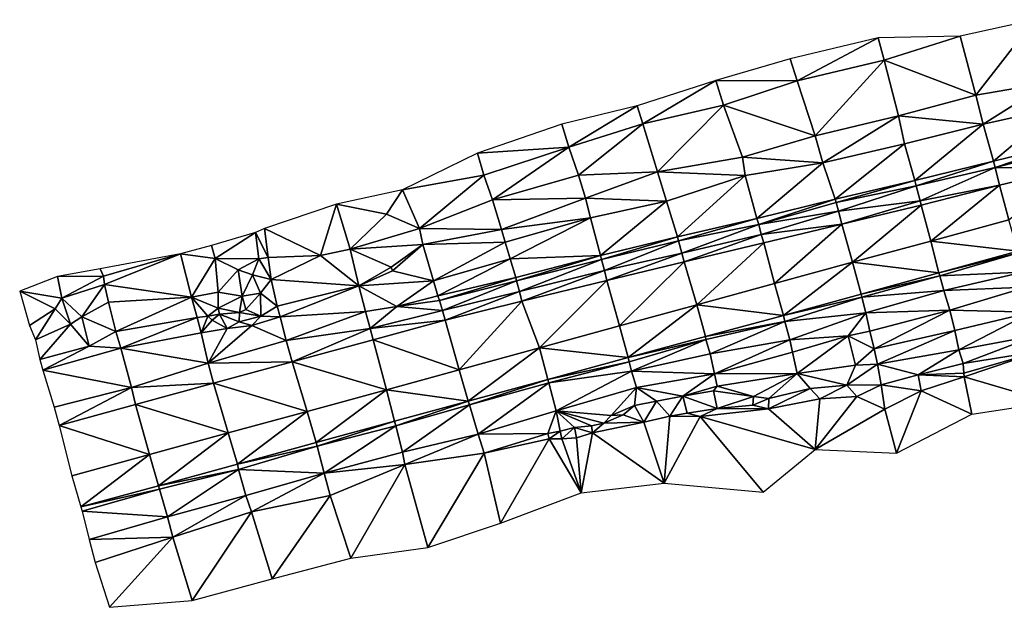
# Model space of a CAD drawing. Header units: feet. Extents: x 116535 to 120173, y 200032 to 203855.
# Tile 19 of 87: x 116535 to 117085, y 203387 to 203715. Entities that reach past the tile are written whole.
import ezdxf

# ---------------------------------------------------------------- set-up
doc = ezdxf.new("R2010")
doc.units = ezdxf.units.FT
doc.header["$MEASUREMENT"] = 0
doc.layers.add('V-TOPO-TINN-3DFC', color=3, linetype='Continuous')

msp = doc.modelspace()

# ---------------------------------------------------------------- linework, layer by layer
at = {"layer": 'V-TOPO-TINN-3DFC'}
for points in [[(117069.384, 203672.982, 593.909), (117102.226, 203715.181, 595.111), (117060.783, 203705.937, 594.187)], [(117069.384, 203672.982, 593.909), (117110.706, 203680.053, 594.413), (117102.226, 203715.181, 595.111)], [(116969.546, 203681.102, 593.104), (117014.848, 203705.052, 593.643), (116965.707, 203693.379, 593.251)], [(116969.546, 203681.102, 593.104), (117018.291, 203692.653, 593.965), (117014.848, 203705.052, 593.643)], [(117018.291, 203692.653, 593.965), (117060.783, 203705.937, 594.187), (117014.848, 203705.052, 593.643)], [(117018.291, 203692.653, 593.965), (117069.384, 203672.982, 593.909), (117060.783, 203705.937, 594.187)], [(116924.098, 203681.265, 592.351), (116969.546, 203681.102, 593.104), (116965.707, 203693.379, 593.251)], [(116979.534, 203650.304, 592.671), (117018.291, 203692.653, 593.965), (116969.546, 203681.102, 593.104)], [(116979.534, 203650.304, 592.671), (117026.158, 203661.497, 593.245), (117018.291, 203692.653, 593.965)], [(117026.158, 203661.497, 593.245), (117069.384, 203672.982, 593.909), (117018.291, 203692.653, 593.965)], [(116883.328, 203657.038, 591.323), (116924.098, 203681.265, 592.351), (116880.145, 203667.028, 591.419)], [(116883.328, 203657.038, 591.323), (116928.43, 203667.359, 592.275), (116924.098, 203681.265, 592.351)], [(116928.43, 203667.359, 592.275), (116969.546, 203681.102, 593.104), (116924.098, 203681.265, 592.351)], [(116928.43, 203667.359, 592.275), (116979.534, 203650.304, 592.671), (116969.546, 203681.102, 593.104)], [(117073.629, 203656.709, 593.336), (117110.706, 203680.053, 594.413), (117069.384, 203672.982, 593.909)], [(117073.629, 203656.709, 593.336), (117114.729, 203665.963, 594.318), (117110.706, 203680.053, 594.413)], [(117026.158, 203661.497, 593.245), (117073.629, 203656.709, 593.336), (117069.384, 203672.982, 593.909)], [(116841.895, 203643.89, 590.209), (116880.145, 203667.028, 591.419), (116837.997, 203656.861, 590.446)], [(116841.895, 203643.89, 590.209), (116883.328, 203657.038, 591.323), (116880.145, 203667.028, 591.419)], [(116891.468, 203630.075, 590.634), (116928.43, 203667.359, 592.275), (116883.328, 203657.038, 591.323)], [(116891.468, 203630.075, 590.634), (116938.917, 203638.298, 591.467), (116928.43, 203667.359, 592.275)], [(116928.43, 203667.359, 592.275), (116938.917, 203638.298, 591.467), (116979.534, 203650.304, 592.671)], [(117079.287, 203636.068, 583.452), (117114.729, 203665.963, 594.318), (117073.629, 203656.709, 593.336)], [(117079.287, 203636.068, 583.452), (117119.871, 203646.044, 584.348), (117114.729, 203665.963, 594.318)], [(116983.913, 203635.264, 591.652), (117026.158, 203661.497, 593.245), (116979.534, 203650.304, 592.671)], [(116983.913, 203635.264, 591.652), (117029.619, 203645.747, 593.319), (117026.158, 203661.497, 593.245)], [(117029.619, 203645.747, 593.319), (117073.629, 203656.709, 593.336), (117026.158, 203661.497, 593.245)], [(116790.746, 203640.599, 589.145), (116841.895, 203643.89, 590.209), (116837.997, 203656.861, 590.446)], [(116841.895, 203643.89, 590.209), (116847.256, 203628.207, 589.658), (116883.328, 203657.038, 591.323)], [(116847.256, 203628.207, 589.658), (116891.468, 203630.075, 590.634), (116883.328, 203657.038, 591.323)], [(117035.276, 203625.28, 582.733), (117073.629, 203656.709, 593.336), (117029.619, 203645.747, 593.319)], [(117035.276, 203625.28, 582.733), (117079.287, 203636.068, 583.452), (117073.629, 203656.709, 593.336)], [(116938.917, 203638.298, 591.467), (116983.913, 203635.264, 591.652), (116979.534, 203650.304, 592.671)], [(116794.27, 203628.205, 588.86), (116841.895, 203643.89, 590.209), (116790.746, 203640.599, 589.145)], [(116794.27, 203628.205, 588.86), (116799.117, 203614.477, 588.277), (116841.895, 203643.89, 590.209)], [(116841.895, 203643.89, 590.209), (116799.117, 203614.477, 588.277), (116847.256, 203628.207, 589.658)], [(116990.873, 203614.854, 581.404), (117029.619, 203645.747, 593.319), (116983.913, 203635.264, 591.652)], [(116990.873, 203614.854, 581.404), (117035.276, 203625.28, 582.733), (117029.619, 203645.747, 593.319)], [(117080.27, 203632.643, 583.259), (117119.871, 203646.044, 584.348), (117079.287, 203636.068, 583.452)], [(117080.27, 203632.643, 583.259), (117120.725, 203642.819, 584.285), (117119.871, 203646.044, 584.348)], [(116794.27, 203628.205, 588.86), (116790.746, 203640.599, 589.145), (116748.895, 203620.167, 587.81)], [(116891.468, 203630.075, 590.634), (116940.447, 203628.171, 591.095), (116938.917, 203638.298, 591.467)], [(116940.447, 203628.171, 591.095), (116983.913, 203635.264, 591.652), (116938.917, 203638.298, 591.467)], [(117080.27, 203632.643, 583.259), (117123.228471, 203632.342085, 586.975414), (117120.725, 203642.819, 584.285)], [(116947.039, 203604.045, 580.072), (116983.913, 203635.264, 591.652), (116940.447, 203628.171, 591.095)], [(116947.039, 203604.045, 580.072), (116990.873, 203614.854, 581.404), (116983.913, 203635.264, 591.652)], [(117036.095, 203622.29, 582.569), (117079.287, 203636.068, 583.452), (117035.276, 203625.28, 582.733)], [(117036.095, 203622.29, 582.569), (117080.27, 203632.643, 583.259), (117079.287, 203636.068, 583.452)], [(117038.265, 203613.92, 584.409), (117080.27, 203632.643, 583.259), (117036.095, 203622.29, 582.569)], [(117038.265, 203613.92, 584.409), (117082.795305, 203622.63016, 585.997087), (117080.27, 203632.643, 583.259)], [(117080.27, 203632.643, 583.259), (117082.795305, 203622.63016, 585.997087), (117123.228471, 203632.342085, 586.975414)], [(117082.795305, 203622.63016, 585.997087), (117088.002522, 203603.344072, 585.243414), (117123.228471, 203632.342085, 586.975414)], [(116794.27, 203628.205, 588.86), (116748.895, 203620.167, 587.81), (116758.42, 203598.511, 584.92)], [(116794.27, 203628.205, 588.86), (116758.42, 203598.511, 584.92), (116799.117, 203614.477, 588.277)], [(116847.256, 203628.207, 589.658), (116799.117, 203614.477, 588.277), (116851.261, 203615.422, 589.196)], [(116847.256, 203628.207, 589.658), (116851.261, 203615.422, 589.196), (116891.468, 203630.075, 590.634)], [(116851.261, 203615.422, 589.196), (116896.512, 203613.825, 589.457), (116891.468, 203630.075, 590.634)], [(116896.512, 203613.825, 589.457), (116940.447, 203628.171, 591.095), (116891.468, 203630.075, 590.634)], [(116902.552, 203593.888, 578.948), (116940.447, 203628.171, 591.095), (116896.512, 203613.825, 589.457)], [(116902.552, 203593.888, 578.948), (116947.039, 203604.045, 580.072), (116940.447, 203628.171, 591.095)], [(116991.365, 203613.052, 581.243), (117035.276, 203625.28, 582.733), (116990.873, 203614.854, 581.404)], [(116991.365, 203613.052, 581.243), (117036.095, 203622.29, 582.569), (117035.276, 203625.28, 582.733)], [(116991.365, 203613.052, 581.243), (116992.735, 203608.174, 582.43), (117036.095, 203622.29, 582.569)], [(117038.265, 203613.92, 584.409), (117036.095, 203622.29, 582.569), (116992.735, 203608.174, 582.43)], [(117038.265, 203613.92, 584.409), (117038.812141, 203611.552798, 584.749916), (117082.795305, 203622.63016, 585.997087)], [(117038.812141, 203611.552798, 584.749916), (117044.289967, 203591.474053, 584.273314), (117082.795305, 203622.63016, 585.997087)], [(117082.795305, 203622.63016, 585.997087), (117044.289967, 203591.474053, 584.273314), (117088.002522, 203603.344072, 585.243414)], [(116712.003, 203612.105, 585.441), (116739.803, 203606.456, 585.622), (116748.895, 203620.167, 587.81)], [(116748.895, 203620.167, 587.81), (116739.803, 203606.456, 585.622), (116758.42, 203598.511, 584.92)], [(116671.618, 203598.466, 580.115), (116702.9, 203583.384, 576.151), (116712.003, 203612.105, 585.441)], [(116719.538, 203586.981, 579.117), (116712.003, 203612.105, 585.441), (116702.9, 203583.384, 576.151)], [(116719.538, 203586.981, 579.117), (116739.803, 203606.456, 585.622), (116712.003, 203612.105, 585.441)], [(116758.42, 203598.511, 584.92), (116804.256, 203598.001, 587.423), (116799.117, 203614.477, 588.277)], [(116851.261, 203615.422, 589.196), (116799.117, 203614.477, 588.277), (116804.256, 203598.001, 587.423)], [(116853.875, 203604.478, 588.191), (116851.261, 203615.422, 589.196), (116804.256, 203598.001, 587.423)], [(116853.875, 203604.478, 588.191), (116896.512, 203613.825, 589.457), (116851.261, 203615.422, 589.196)], [(116859.565, 203583.493, 577.736), (116896.512, 203613.825, 589.457), (116853.875, 203604.478, 588.191)], [(116859.565, 203583.493, 577.736), (116902.552, 203593.888, 578.948), (116896.512, 203613.825, 589.457)], [(116948.148, 203600.682, 580.121), (116990.873, 203614.854, 581.404), (116947.039, 203604.045, 580.072)], [(116948.148, 203600.682, 580.121), (116991.365, 203613.052, 581.243), (116990.873, 203614.854, 581.404)], [(116948.148, 203600.682, 580.121), (116992.735, 203608.174, 582.43), (116991.365, 203613.052, 581.243)], [(117038.265, 203613.92, 584.409), (116992.735, 203608.174, 582.43), (116994.520961, 203600.997633, 583.504666)], [(117038.265, 203613.92, 584.409), (116994.520961, 203600.997633, 583.504666), (117038.812141, 203611.552798, 584.749916)], [(117038.812141, 203611.552798, 584.749916), (116994.520961, 203600.997633, 583.504666), (117000.408157, 203579.626369, 583.23411)], [(117038.812141, 203611.552798, 584.749916), (117000.408157, 203579.626369, 583.23411), (117044.289967, 203591.474053, 584.273314)], [(116719.538, 203586.981, 579.117), (116758.42, 203598.511, 584.92), (116739.803, 203606.456, 585.622)], [(116948.148, 203600.682, 580.121), (116949.492, 203595.22, 581.511), (116992.735, 203608.174, 582.43)], [(116949.492, 203595.22, 581.511), (116994.520961, 203600.997633, 583.504666), (116992.735, 203608.174, 582.43)], [(116853.875, 203604.478, 588.191), (116804.256, 203598.001, 587.423), (116806.16, 203590.826, 585.532)], [(116853.875, 203604.478, 588.191), (116806.16, 203590.826, 585.532), (116809.064, 203581.445, 581.15)], [(116859.565, 203583.493, 577.736), (116853.875, 203604.478, 588.191), (116809.064, 203581.445, 581.15)], [(116903.216, 203591.679, 579.014), (116947.039, 203604.045, 580.072), (116902.552, 203593.888, 578.948)], [(116903.216, 203591.679, 579.014), (116948.148, 203600.682, 580.121), (116947.039, 203604.045, 580.072)], [(116903.216, 203591.679, 579.014), (116905.083, 203584.683, 580.302), (116948.148, 203600.682, 580.121)], [(116905.083, 203584.683, 580.302), (116949.492, 203595.22, 581.511), (116948.148, 203600.682, 580.121)], [(116949.492, 203595.22, 581.511), (116950.820145, 203590.464184, 582.138728), (116994.520961, 203600.997633, 583.504666)], [(116956.949539, 203567.801845, 582.29977), (116994.520961, 203600.997633, 583.504666), (116950.820145, 203590.464184, 582.138728)], [(116956.949539, 203567.801845, 582.29977), (117000.408157, 203579.626369, 583.23411), (116994.520961, 203600.997633, 583.504666)], [(117093.030276, 203585.795022, 584.398182), (117088.002522, 203603.344072, 585.243414), (117044.289967, 203591.474053, 584.273314)], [(116666.599, 203596.282, 578.845), (116641.948, 203589.02, 575.828), (116644.142, 203581.694, 572.845)], [(116644.142, 203581.694, 572.845), (116668.384, 203581.611, 573.701), (116666.599, 203596.282, 578.845)], [(116673.677, 203582.373, 574.135), (116671.618, 203598.466, 580.115), (116666.599, 203596.282, 578.845)], [(116673.677, 203582.373, 574.135), (116666.599, 203596.282, 578.845), (116668.384, 203581.611, 573.701)], [(116673.677, 203582.373, 574.135), (116702.9, 203583.384, 576.151), (116671.618, 203598.466, 580.115)], [(116719.538, 203586.981, 579.117), (116760.151, 203589.57, 582.524), (116758.42, 203598.511, 584.92)], [(116760.151, 203589.57, 582.524), (116804.256, 203598.001, 587.423), (116758.42, 203598.511, 584.92)], [(116760.151, 203589.57, 582.524), (116806.16, 203590.826, 585.532), (116804.256, 203598.001, 587.423)], [(116860.189, 203581.246, 577.716), (116902.552, 203593.888, 578.948), (116859.565, 203583.493, 577.736)], [(116860.189, 203581.246, 577.716), (116903.216, 203591.679, 579.014), (116902.552, 203593.888, 578.948)], [(116905.083, 203584.683, 580.302), (116906.357103, 203579.819361, 580.916272), (116949.492, 203595.22, 581.511)], [(116949.492, 203595.22, 581.511), (116906.357103, 203579.819361, 580.916272), (116950.820145, 203590.464184, 582.138728)], [(116624.645, 203584.39, 574.712), (116644.142, 203581.694, 572.845), (116641.948, 203589.02, 575.828)], [(116760.151, 203589.57, 582.524), (116719.538, 203586.981, 579.117), (116742.44, 203576.943, 578.097)], [(116743.225, 203574.881, 577.877), (116760.151, 203589.57, 582.524), (116742.44, 203576.943, 578.097)], [(116743.225, 203574.881, 577.877), (116766.223, 203569.286, 578.128), (116760.151, 203589.57, 582.524)], [(116766.223, 203569.286, 578.128), (116806.16, 203590.826, 585.532), (116760.151, 203589.57, 582.524)], [(116766.223, 203569.286, 578.128), (116809.064, 203581.445, 581.15), (116806.16, 203590.826, 585.532)], [(116860.189, 203581.246, 577.716), (116861.747, 203574.952, 578.938), (116903.216, 203591.679, 579.014)], [(116861.747, 203574.952, 578.938), (116905.083, 203584.683, 580.302), (116903.216, 203591.679, 579.014)], [(116913.445981, 203555.871237, 581.328006), (116950.820145, 203590.464184, 582.138728), (116906.357103, 203579.819361, 580.916272)], [(116913.445981, 203555.871237, 581.328006), (116956.949539, 203567.801845, 582.29977), (116950.820145, 203590.464184, 582.138728)], [(117048.802337, 203573.761359, 583.741312), (117044.289967, 203591.474053, 584.273314), (117000.408157, 203579.626369, 583.23411)], [(117093.030276, 203585.795022, 584.398182), (117044.289967, 203591.474053, 584.273314), (117048.802337, 203573.761359, 583.741312)], [(116579.746, 203575.895, 570.716), (116581.55, 203571.9, 570.464), (116624.645, 203584.39, 574.712)], [(116582.187, 203567.201, 569.182), (116624.645, 203584.39, 574.712), (116581.55, 203571.9, 570.464)], [(116630.907, 203560.111, 567.004), (116624.645, 203584.39, 574.712), (116582.187, 203567.201, 569.182)], [(116630.907, 203560.111, 567.004), (116644.142, 203581.694, 572.845), (116624.645, 203584.39, 574.712)], [(116675.285, 203569.906, 571.966), (116702.9, 203583.384, 576.151), (116673.677, 203582.373, 574.135)], [(116724.326, 203566.48, 574.029), (116702.9, 203583.384, 576.151), (116675.285, 203569.906, 571.966)], [(116724.326, 203566.48, 574.029), (116719.538, 203586.981, 579.117), (116702.9, 203583.384, 576.151)], [(116724.326, 203566.48, 574.029), (116742.44, 203576.943, 578.097), (116719.538, 203586.981, 579.117)], [(116859.565, 203583.493, 577.736), (116809.064, 203581.445, 581.15), (116812.13, 203571.025, 576.441)], [(116859.565, 203583.493, 577.736), (116812.13, 203571.025, 576.441), (116812.617, 203569.163, 576.44)], [(116860.189, 203581.246, 577.716), (116859.565, 203583.493, 577.736), (116812.617, 203569.163, 576.44)], [(116861.747, 203574.952, 578.938), (116863.132881, 203569.423944, 579.854074), (116905.083, 203584.683, 580.302)], [(116905.083, 203584.683, 580.302), (116863.132881, 203569.423944, 579.854074), (116906.357103, 203579.819361, 580.916272)], [(117093.030276, 203585.795022, 584.398182), (117048.802337, 203573.761359, 583.741312), (117093.246, 203584.834, 584.202)], [(117048.802337, 203573.761359, 583.741312), (117049.29, 203572.096, 583.406), (117093.246, 203584.834, 584.202)], [(117049.29, 203572.096, 583.406), (117095.704, 203574.165, 581.58), (117093.246, 203584.834, 584.202)], [(116630.907, 203560.111, 567.004), (116645.733, 203562.927, 567.987), (116644.142, 203581.694, 572.845)], [(116644.142, 203581.694, 572.845), (116656.994, 203575.36, 572.131), (116668.384, 203581.611, 573.701)], [(116656.994, 203575.36, 572.131), (116644.142, 203581.694, 572.845), (116645.733, 203562.927, 567.987)], [(116664.939, 203572.596, 571.682), (116668.384, 203581.611, 573.701), (116656.994, 203575.36, 572.131)], [(116675.285, 203569.906, 571.966), (116668.384, 203581.611, 573.701), (116664.939, 203572.596, 571.682)], [(116675.285, 203569.906, 571.966), (116673.677, 203582.373, 574.135), (116668.384, 203581.611, 573.701)], [(116768.67, 203560.881, 575.314), (116809.064, 203581.445, 581.15), (116766.223, 203569.286, 578.128)], [(116768.67, 203560.881, 575.314), (116812.13, 203571.025, 576.441), (116809.064, 203581.445, 581.15)], [(116860.189, 203581.246, 577.716), (116812.617, 203569.163, 576.44), (116814.178, 203563.361, 577.743)], [(116860.189, 203581.246, 577.716), (116814.178, 203563.361, 577.743), (116861.747, 203574.952, 578.938)], [(116863.132881, 203569.423944, 579.854074), (116870.174739, 203544.180064, 580.323561), (116906.357103, 203579.819361, 580.916272)], [(116906.357103, 203579.819361, 580.916272), (116870.174739, 203544.180064, 580.323561), (116913.445981, 203555.871237, 581.328006)], [(116956.949539, 203567.801845, 582.29977), (116961.850462, 203549.944508, 582.020315), (117000.408157, 203579.626369, 583.23411)], [(117005.33599, 203561.861928, 582.91516), (117000.408157, 203579.626369, 583.23411), (116961.850462, 203549.944508, 582.020315)], [(117048.802337, 203573.761359, 583.741312), (117000.408157, 203579.626369, 583.23411), (117005.33599, 203561.861928, 582.91516)], [(116555.892, 203571.653, 568.945), (116581.55, 203571.9, 570.464), (116579.746, 203575.895, 570.716)], [(116558.29, 203559.573, 568.68), (116581.55, 203571.9, 570.464), (116555.892, 203571.653, 568.945)], [(116558.29, 203559.573, 568.68), (116582.187, 203567.201, 569.182), (116581.55, 203571.9, 570.464)], [(116656.994, 203575.36, 572.131), (116645.733, 203562.927, 567.987), (116659.161, 203560.684, 567.334)], [(116664.939, 203572.596, 571.682), (116656.994, 203575.36, 572.131), (116659.161, 203560.684, 567.334)], [(116669.385, 203562.273, 570.504), (116664.939, 203572.596, 571.682), (116659.161, 203560.684, 567.334)], [(116675.285, 203569.906, 571.966), (116664.939, 203572.596, 571.682), (116669.385, 203562.273, 570.504)], [(116724.326, 203566.48, 574.029), (116743.225, 203574.881, 577.877), (116742.44, 203576.943, 578.097)], [(116724.326, 203566.48, 574.029), (116766.223, 203569.286, 578.128), (116743.225, 203574.881, 577.877)], [(116861.747, 203574.952, 578.938), (116814.178, 203563.361, 577.743), (116815.620211, 203557.839825, 578.656638)], [(116861.747, 203574.952, 578.938), (116815.620211, 203557.839825, 578.656638), (116863.132881, 203569.423944, 579.854074)], [(117048.802337, 203573.761359, 583.741312), (117005.33599, 203561.861928, 582.91516), (117049.29, 203572.096, 583.406)], [(117005.33599, 203561.861928, 582.91516), (117005.77, 203560.125, 582.559), (117049.29, 203572.096, 583.406)], [(117005.77, 203560.125, 582.559), (117051.578, 203563.902, 581.322), (117049.29, 203572.096, 583.406)], [(117049.29, 203572.096, 583.406), (117051.578, 203563.902, 581.322), (117095.704, 203574.165, 581.58)], [(117051.578, 203563.902, 581.322), (117097.571, 203565.732, 581.225), (117095.704, 203574.165, 581.58)], [(116534.729, 203563.475, 567.226), (116558.29, 203559.573, 568.68), (116555.892, 203571.653, 568.945)], [(116558.29, 203559.573, 568.68), (116569.568, 203549.098, 564.6), (116582.187, 203567.201, 569.182)], [(116569.568, 203549.098, 564.6), (116584.447, 203557.305, 565.873), (116582.187, 203567.201, 569.182)], [(116630.907, 203560.111, 567.004), (116582.187, 203567.201, 569.182), (116584.447, 203557.305, 565.873)], [(116678.665, 203555.047, 571.169), (116675.285, 203569.906, 571.966), (116669.385, 203562.273, 570.504)], [(116724.326, 203566.48, 574.029), (116675.285, 203569.906, 571.966), (116678.665, 203555.047, 571.169)], [(116678.665, 203555.047, 571.169), (116680.432, 203549.207, 571.269), (116724.326, 203566.48, 574.029)], [(116728.213, 203552.166, 573.733), (116724.326, 203566.48, 574.029), (116680.432, 203549.207, 571.269)], [(116724.326, 203566.48, 574.029), (116745.687, 203554.907, 574.774), (116766.223, 203569.286, 578.128)], [(116728.213, 203552.166, 573.733), (116745.687, 203554.907, 574.774), (116724.326, 203566.48, 574.029)], [(116768.67, 203560.881, 575.314), (116766.223, 203569.286, 578.128), (116745.687, 203554.907, 574.774)], [(116769.524, 203558.235, 575.304), (116812.13, 203571.025, 576.441), (116768.67, 203560.881, 575.314)], [(116769.524, 203558.235, 575.304), (116812.617, 203569.163, 576.44), (116812.13, 203571.025, 576.441)], [(116771.179, 203552.688, 576.734), (116812.617, 203569.163, 576.44), (116769.524, 203558.235, 575.304)], [(116771.179, 203552.688, 576.734), (116814.178, 203563.361, 577.743), (116812.617, 203569.163, 576.44)], [(116815.620211, 203557.839825, 578.656638), (116825.525785, 203531.861172, 579.246463), (116863.132881, 203569.423944, 579.854074)], [(116863.132881, 203569.423944, 579.854074), (116825.525785, 203531.861172, 579.246463), (116870.174739, 203544.180064, 580.323561)], [(116913.445981, 203555.871237, 581.328006), (116961.850462, 203549.944508, 582.020315), (116956.949539, 203567.801845, 582.29977)], [(116540.22, 203544.289, 568.922), (116554.589, 203553.544, 568.872), (116534.729, 203563.475, 567.226)], [(116534.729, 203563.475, 567.226), (116554.589, 203553.544, 568.872), (116558.29, 203559.573, 568.68)], [(116630.907, 203560.111, 567.004), (116645.696, 203554.032, 566.576), (116645.733, 203562.927, 567.987)], [(116645.696, 203554.032, 566.576), (116659.161, 203560.684, 567.334), (116645.733, 203562.927, 567.987)], [(116645.696, 203554.032, 566.576), (116657.721, 203551.493, 566.419), (116659.161, 203560.684, 567.334)], [(116657.721, 203551.493, 566.419), (116661.295, 203553.178, 566.793), (116659.161, 203560.684, 567.334)], [(116669.385, 203562.273, 570.504), (116659.161, 203560.684, 567.334), (116661.295, 203553.178, 566.793)], [(116669.533, 203549.464, 570.343), (116669.385, 203562.273, 570.504), (116661.295, 203553.178, 566.793)], [(116678.665, 203555.047, 571.169), (116669.385, 203562.273, 570.504), (116669.533, 203549.464, 570.343)], [(116769.524, 203558.235, 575.304), (116768.67, 203560.881, 575.314), (116745.687, 203554.907, 574.774)], [(116771.179, 203552.688, 576.734), (116772.657401, 203547.215396, 577.639926), (116814.178, 203563.361, 577.743)], [(116814.178, 203563.361, 577.743), (116772.657401, 203547.215396, 577.639926), (116815.620211, 203557.839825, 578.656638)], [(116961.850462, 203549.944508, 582.020315), (117005.77, 203560.125, 582.559), (117005.33599, 203561.861928, 582.91516)], [(117005.77, 203560.125, 582.559), (117008.006, 203551.431, 580.528), (117051.578, 203563.902, 581.322)], [(117008.006, 203551.431, 580.528), (117055.015, 203552.781, 580.78), (117051.578, 203563.902, 581.322)], [(117051.578, 203563.902, 581.322), (117055.015, 203552.781, 580.78), (117097.571, 203565.732, 581.225)], [(117055.015, 203552.781, 580.78), (117100.789, 203551.648, 584.852), (117097.571, 203565.732, 581.225)], [(116554.589, 203553.544, 568.872), (116563.099, 203545.056, 564.621), (116558.29, 203559.573, 568.68)], [(116558.29, 203559.573, 568.68), (116563.099, 203545.056, 564.621), (116569.568, 203549.098, 564.6)], [(116569.568, 203549.098, 564.6), (116588.56, 203540.94, 564.05), (116584.447, 203557.305, 565.873)], [(116588.56, 203540.94, 564.05), (116630.907, 203560.111, 567.004), (116584.447, 203557.305, 565.873)], [(116588.56, 203540.94, 564.05), (116633.908, 203548.668, 566.411), (116630.907, 203560.111, 567.004)], [(116633.908, 203548.668, 566.411), (116640.008, 203549.548, 566.12), (116630.907, 203560.111, 567.004)], [(116630.907, 203560.111, 567.004), (116640.008, 203549.548, 566.12), (116645.696, 203554.032, 566.576)], [(116771.179, 203552.688, 576.734), (116769.524, 203558.235, 575.304), (116745.687, 203554.907, 574.774)], [(116772.657401, 203547.215396, 577.639926), (116780.449515, 203519.570398, 578.203392), (116815.620211, 203557.839825, 578.656638)], [(116815.620211, 203557.839825, 578.656638), (116780.449515, 203519.570398, 578.203392), (116825.525785, 203531.861172, 579.246463)], [(116875.077144, 203526.361322, 579.923481), (116913.445981, 203555.871237, 581.328006), (116870.174739, 203544.180064, 580.323561)], [(116918.253689, 203538.171537, 580.960909), (116913.445981, 203555.871237, 581.328006), (116875.077144, 203526.361322, 579.923481)], [(116913.445981, 203555.871237, 581.328006), (116918.253689, 203538.171537, 580.960909), (116961.850462, 203549.944508, 582.020315)], [(116961.850462, 203549.944508, 582.020315), (116962.673, 203546.515, 581.533), (117005.77, 203560.125, 582.559)], [(116962.673, 203546.515, 581.533), (117008.006, 203551.431, 580.528), (117005.77, 203560.125, 582.559)], [(116543.662, 203536.229, 565.759), (116554.589, 203553.544, 568.872), (116540.22, 203544.289, 568.922)], [(116543.662, 203536.229, 565.759), (116563.099, 203545.056, 564.621), (116554.589, 203553.544, 568.872)], [(116646.427, 203550.68, 568.095), (116645.696, 203554.032, 566.576), (116640.008, 203549.548, 566.12)], [(116646.427, 203550.68, 568.095), (116640.008, 203549.548, 566.12), (116642.441, 203547.194, 567.48)], [(116650.725, 203542.517, 568.821), (116646.427, 203550.68, 568.095), (116642.441, 203547.194, 567.48)], [(116646.427, 203550.68, 568.095), (116657.721, 203551.493, 566.419), (116645.696, 203554.032, 566.576)], [(116646.427, 203550.68, 568.095), (116657.46, 203546.413, 569.097), (116657.721, 203551.493, 566.419)], [(116646.427, 203550.68, 568.095), (116650.725, 203542.517, 568.821), (116657.46, 203546.413, 569.097)], [(116657.721, 203551.493, 566.419), (116657.46, 203546.413, 569.097), (116669.533, 203549.464, 570.343)], [(116657.721, 203551.493, 566.419), (116669.533, 203549.464, 570.343), (116661.295, 203553.178, 566.793)], [(116678.665, 203555.047, 571.169), (116669.533, 203549.464, 570.343), (116680.432, 203549.207, 571.269)], [(116728.213, 203552.166, 573.733), (116680.432, 203549.207, 571.269), (116683.762, 203535.968, 573.821)], [(116730.668, 203542.575, 575.711), (116728.213, 203552.166, 573.733), (116683.762, 203535.968, 573.821)], [(116730.668, 203542.575, 575.711), (116745.687, 203554.907, 574.774), (116728.213, 203552.166, 573.733)], [(116730.668, 203542.575, 575.711), (116771.179, 203552.688, 576.734), (116745.687, 203554.907, 574.774)], [(116730.668, 203542.575, 575.711), (116772.657401, 203547.215396, 577.639926), (116771.179, 203552.688, 576.734)], [(116918.253689, 203538.171537, 580.960909), (116962.673, 203546.515, 581.533), (116961.850462, 203549.944508, 582.020315)], [(117008.006, 203551.431, 580.528), (116962.673, 203546.515, 581.533), (116965.373, 203536.247, 579.462)], [(117008.006, 203551.431, 580.528), (116965.373, 203536.247, 579.462), (116998.096, 203538.441, 579.847)], [(116998.096, 203538.441, 579.847), (117010.161, 203541.133, 580.037), (117008.006, 203551.431, 580.528)], [(117008.006, 203551.431, 580.528), (117010.161, 203541.133, 580.037), (117055.015, 203552.781, 580.78)], [(117010.161, 203541.133, 580.037), (117012.703, 203531.298, 582.663), (117055.015, 203552.781, 580.78)], [(117055.015, 203552.781, 580.78), (117012.703, 203531.298, 582.663), (117057.808, 203541.444, 584.086)], [(117055.015, 203552.781, 580.78), (117057.808, 203541.444, 584.086), (117100.789, 203551.648, 584.852)], [(117060.034, 203530.704, 587.591), (117100.789, 203551.648, 584.852), (117057.808, 203541.444, 584.086)], [(117060.034, 203530.704, 587.591), (117103.9, 203538.96, 589.273), (117100.789, 203551.648, 584.852)], [(116546.003, 203525.335, 563.669), (116563.099, 203545.056, 564.621), (116543.662, 203536.229, 565.759)], [(116546.003, 203525.335, 563.669), (116573.516, 203532.786, 563.987), (116563.099, 203545.056, 564.621)], [(116563.099, 203545.056, 564.621), (116573.516, 203532.786, 563.987), (116569.568, 203549.098, 564.6)], [(116569.568, 203549.098, 564.6), (116573.516, 203532.786, 563.987), (116588.56, 203540.94, 564.05)], [(116591.214, 203531.641, 564.565), (116633.908, 203548.668, 566.411), (116588.56, 203540.94, 564.05)], [(116591.214, 203531.641, 564.565), (116636.264, 203540.186, 567.705), (116633.908, 203548.668, 566.411)], [(116636.264, 203540.186, 567.705), (116640.008, 203549.548, 566.12), (116633.908, 203548.668, 566.411)], [(116636.264, 203540.186, 567.705), (116642.441, 203547.194, 567.48), (116640.008, 203549.548, 566.12)], [(116636.264, 203540.186, 567.705), (116650.725, 203542.517, 568.821), (116642.441, 203547.194, 567.48)], [(116640.188, 203523.227, 572.523), (116683.762, 203535.968, 573.821), (116664.621, 203544.198, 570.24)], [(116640.188, 203523.227, 572.523), (116664.621, 203544.198, 570.24), (116650.725, 203542.517, 568.821)], [(116657.46, 203546.413, 569.097), (116650.725, 203542.517, 568.821), (116664.621, 203544.198, 570.24)], [(116669.533, 203549.464, 570.343), (116657.46, 203546.413, 569.097), (116664.621, 203544.198, 570.24)], [(116680.432, 203549.207, 571.269), (116669.533, 203549.464, 570.343), (116664.621, 203544.198, 570.24)], [(116680.432, 203549.207, 571.269), (116664.621, 203544.198, 570.24), (116683.762, 203535.968, 573.821)], [(116772.657401, 203547.215396, 577.639926), (116730.668, 203542.575, 575.711), (116732.346195, 203536.274397, 576.838878)], [(116780.449515, 203519.570398, 578.203392), (116772.657401, 203547.215396, 577.639926), (116732.346195, 203536.274397, 576.838878)], [(116875.077144, 203526.361322, 579.923481), (116870.174739, 203544.180064, 580.323561), (116825.525785, 203531.861172, 579.246463)], [(116918.253689, 203538.171537, 580.960909), (116918.526, 203536.403, 580.698), (116962.673, 203546.515, 581.533)], [(116920.96, 203528.502, 578.903), (116962.673, 203546.515, 581.533), (116918.526, 203536.403, 580.698)], [(116920.96, 203528.502, 578.903), (116965.373, 203536.247, 579.462), (116962.673, 203546.515, 581.533)], [(116573.516, 203532.786, 563.987), (116591.214, 203531.641, 564.565), (116588.56, 203540.94, 564.05)], [(116591.214, 203531.641, 564.565), (116640.188, 203523.227, 572.523), (116636.264, 203540.186, 567.705)], [(116640.188, 203523.227, 572.523), (116650.725, 203542.517, 568.821), (116636.264, 203540.186, 567.705)], [(116730.668, 203542.575, 575.711), (116683.762, 203535.968, 573.821), (116687.178222, 203523.918323, 575.881518)], [(116730.668, 203542.575, 575.711), (116687.178222, 203523.918323, 575.881518), (116732.346195, 203536.274397, 576.838878)], [(116998.096, 203538.441, 579.847), (117012.703, 203531.298, 582.663), (117010.161, 203541.133, 580.037)], [(117057.808, 203541.444, 584.086), (117012.703, 203531.298, 582.663), (117014.481, 203522.711, 584.517)], [(117060.034, 203530.704, 587.591), (117057.808, 203541.444, 584.086), (117014.481, 203522.711, 584.517)], [(117060.034, 203530.704, 587.591), (117062.329, 203522.979, 587.017), (117103.9, 203538.96, 589.273)], [(117062.329, 203522.979, 587.017), (117105.398, 203529.964, 588.768), (117103.9, 203538.96, 589.273)], [(116640.188, 203523.227, 572.523), (116687.178222, 203523.918323, 575.881518), (116683.762, 203535.968, 573.821)], [(116687.178222, 203523.918323, 575.881518), (116739.90929, 203508.417353, 577.335299), (116732.346195, 203536.274397, 576.838878)], [(116780.449515, 203519.570398, 578.203392), (116732.346195, 203536.274397, 576.838878), (116739.90929, 203508.417353, 577.335299)], [(116918.253689, 203538.171537, 580.960909), (116875.077144, 203526.361322, 579.923481), (116918.526, 203536.403, 580.698)], [(116875.077144, 203526.361322, 579.923481), (116875.579, 203523.981, 579.59), (116918.526, 203536.403, 580.698)], [(116875.579, 203523.981, 579.59), (116876.969, 203518.807, 578.392), (116918.526, 203536.403, 580.698)], [(116876.969, 203518.807, 578.392), (116920.96, 203528.502, 578.903), (116918.526, 203536.403, 580.698)], [(116965.373, 203536.247, 579.462), (116920.96, 203528.502, 578.903), (116923.33, 203517.318, 578.031)], [(116965.373, 203536.247, 579.462), (116923.33, 203517.318, 578.031), (116966.857, 203529.362, 579.419)], [(116965.373, 203536.247, 579.462), (116966.857, 203529.362, 579.419), (116998.096, 203538.441, 579.847)], [(116966.857, 203529.362, 579.419), (116969.573, 203517.402, 581.946), (116998.096, 203538.441, 579.847)], [(116969.573, 203517.402, 581.946), (117002.194, 203522.156, 583.976), (116998.096, 203538.441, 579.847)], [(117002.194, 203522.156, 583.976), (117012.703, 203531.298, 582.663), (116998.096, 203538.441, 579.847)], [(116547.729, 203519.326, 563.984), (116573.516, 203532.786, 563.987), (116546.003, 203525.335, 563.669)], [(116547.729, 203519.326, 563.984), (116591.214, 203531.641, 564.565), (116573.516, 203532.786, 563.987)], [(116547.729, 203519.326, 563.984), (116597.18, 203509.576, 572.485), (116591.214, 203531.641, 564.565)], [(116597.18, 203509.576, 572.485), (116640.188, 203523.227, 572.523), (116591.214, 203531.641, 564.565)], [(116785.61496, 203501.970019, 577.837737), (116825.525785, 203531.861172, 579.246463), (116780.449515, 203519.570398, 578.203392)], [(116830.077578, 203514.181062, 578.904333), (116825.525785, 203531.861172, 579.246463), (116785.61496, 203501.970019, 577.837737)], [(116875.077144, 203526.361322, 579.923481), (116825.525785, 203531.861172, 579.246463), (116830.077578, 203514.181062, 578.904333)], [(116876.969, 203518.807, 578.392), (116923.33, 203517.318, 578.031), (116920.96, 203528.502, 578.903)], [(116969.573, 203517.402, 581.946), (116966.857, 203529.362, 579.419), (116923.33, 203517.318, 578.031)], [(117002.194, 203522.156, 583.976), (117014.481, 203522.711, 584.517), (117012.703, 203531.298, 582.663)], [(117060.034, 203530.704, 587.591), (117014.481, 203522.711, 584.517), (117037.241, 203516.702, 585.458)], [(117037.241, 203516.702, 585.458), (117062.329, 203522.979, 587.017), (117060.034, 203530.704, 587.591)], [(117062.8, 203517.725, 586.028), (117105.398, 203529.964, 588.768), (117062.329, 203522.979, 587.017)], [(117062.8, 203517.725, 586.028), (117062.868, 203515.568, 585.277), (117105.398, 203529.964, 588.768)], [(117062.868, 203515.568, 585.277), (117111.166, 203501.449, 586.111), (117105.398, 203529.964, 588.768)], [(116643.178757, 203512.028276, 574.918952), (116640.188, 203523.227, 572.523), (116597.18, 203509.576, 572.485)], [(116640.188, 203523.227, 572.523), (116643.178757, 203512.028276, 574.918952), (116687.178222, 203523.918323, 575.881518)], [(116643.178757, 203512.028276, 574.918952), (116695.537504, 203496.197426, 576.407987), (116687.178222, 203523.918323, 575.881518)], [(116687.178222, 203523.918323, 575.881518), (116695.537504, 203496.197426, 576.407987), (116739.90929, 203508.417353, 577.335299)], [(116875.077144, 203526.361322, 579.923481), (116830.077578, 203514.181062, 578.904333), (116875.579, 203523.981, 579.59)], [(116830.077578, 203514.181062, 578.904333), (116830.632, 203512.192, 578.628), (116875.579, 203523.981, 579.59)], [(116830.632, 203512.192, 578.628), (116876.969, 203518.807, 578.392), (116875.579, 203523.981, 579.59)], [(116997.375, 203510.962, 583.556), (117002.194, 203522.156, 583.976), (116969.573, 203517.402, 581.946)], [(116997.375, 203510.962, 583.556), (117014.481, 203522.711, 584.517), (117002.194, 203522.156, 583.976)], [(116997.375, 203510.962, 583.556), (117016.6, 203511.093, 584.16), (117014.481, 203522.711, 584.517)], [(117037.241, 203516.702, 585.458), (117014.481, 203522.711, 584.517), (117016.6, 203511.093, 584.16)], [(117037.241, 203516.702, 585.458), (117062.8, 203517.725, 586.028), (117062.329, 203522.979, 587.017)], [(116597.18, 203509.576, 572.485), (116547.729, 203519.326, 563.984), (116553.926, 203498.688, 571.563)], [(116785.61496, 203501.970019, 577.837737), (116780.449515, 203519.570398, 578.203392), (116739.90929, 203508.417353, 577.335299)], [(116876.969, 203518.807, 578.392), (116830.632, 203512.192, 578.628), (116834.833, 203496.68, 575.256)], [(116879.708, 203509.656, 577.605), (116876.969, 203518.807, 578.392), (116834.833, 203496.68, 575.256)], [(116923.33, 203517.318, 578.031), (116876.969, 203518.807, 578.392), (116879.708, 203509.656, 577.605)], [(116905.535, 203504.717, 578.044), (116923.33, 203517.318, 578.031), (116879.708, 203509.656, 577.605)], [(116924.879, 203510.375, 579.335), (116923.33, 203517.318, 578.031), (116905.535, 203504.717, 578.044)], [(116924.879, 203510.375, 579.335), (116969.573, 203517.402, 581.946), (116923.33, 203517.318, 578.031)], [(116969.573, 203517.402, 581.946), (116924.879, 203510.375, 579.335), (116945.099, 203504.593, 580.008)], [(116969.573, 203517.402, 581.946), (116945.099, 203504.593, 580.008), (116953.62, 203503.442, 580.711)], [(116969.573, 203517.402, 581.946), (116953.62, 203503.442, 580.711), (116976.886, 203509.054, 581.737)], [(116997.375, 203510.962, 583.556), (116969.573, 203517.402, 581.946), (116976.886, 203509.054, 581.737)], [(117016.6, 203511.093, 584.16), (117038.947, 203507.682, 583.817), (117037.241, 203516.702, 585.458)], [(117037.241, 203516.702, 585.458), (117062.868, 203515.568, 585.277), (117062.8, 203517.725, 586.028)], [(117037.241, 203516.702, 585.458), (117038.947, 203507.682, 583.817), (117062.868, 203515.568, 585.277)], [(116599.562546, 203500.091153, 573.998478), (116643.178757, 203512.028276, 574.918952), (116597.18, 203509.576, 572.485)], [(116651.261009, 203484.202676, 575.450752), (116643.178757, 203512.028276, 574.918952), (116599.562546, 203500.091153, 573.998478)], [(116643.178757, 203512.028276, 574.918952), (116651.261009, 203484.202676, 575.450752), (116695.537504, 203496.197426, 576.407987)], [(116830.077578, 203514.181062, 578.904333), (116785.61496, 203501.970019, 577.837737), (116786.288, 203499.974, 577.496)], [(116830.077578, 203514.181062, 578.904333), (116786.288, 203499.974, 577.496), (116830.632, 203512.192, 578.628)], [(116791.206, 203483.536, 573.318), (116830.632, 203512.192, 578.628), (116786.288, 203499.974, 577.496)], [(116791.206, 203483.536, 573.318), (116834.833, 203496.68, 575.256), (116830.632, 203512.192, 578.628)], [(116997.375, 203510.962, 583.556), (117002.974, 203504.634, 581.512), (117016.6, 203511.093, 584.16)], [(117016.6, 203511.093, 584.16), (117002.974, 203504.634, 581.512), (117018.612, 203497.538, 581.509)], [(117016.6, 203511.093, 584.16), (117018.612, 203497.538, 581.509), (117038.947, 203507.682, 583.817)], [(117038.947, 203507.682, 583.817), (117067.188, 203494.776, 583.721), (117062.868, 203515.568, 585.277)], [(117067.188, 203494.776, 583.721), (117111.166, 203501.449, 586.111), (117062.868, 203515.568, 585.277)], [(116556.763878, 203488.450647, 573.117716), (116597.18, 203509.576, 572.485), (116553.926, 203498.688, 571.563)], [(116556.763878, 203488.450647, 573.117716), (116599.562546, 203500.091153, 573.998478), (116597.18, 203509.576, 572.485)], [(116700.488232, 203478.817969, 576.059113), (116739.90929, 203508.417353, 577.335299), (116695.537504, 203496.197426, 576.407987)], [(116700.488232, 203478.817969, 576.059113), (116744.357045, 203490.722976, 576.996067), (116739.90929, 203508.417353, 577.335299)], [(116785.61496, 203501.970019, 577.837737), (116739.90929, 203508.417353, 577.335299), (116744.357045, 203490.722976, 576.996067)], [(116879.708, 203509.656, 577.605), (116834.833, 203496.68, 575.256), (116865.465, 203494.005, 575.366)], [(116879.708, 203509.656, 577.605), (116865.465, 203494.005, 575.366), (116878.535, 203499.579, 576.884)], [(116879.708, 203509.656, 577.605), (116878.535, 203499.579, 576.884), (116890.871, 203502.025, 577.324)], [(116879.708, 203509.656, 577.605), (116890.871, 203502.025, 577.324), (116905.535, 203504.717, 578.044)], [(116924.879, 203510.375, 579.335), (116905.535, 203504.717, 578.044), (116922.799, 203507.703, 578.922)], [(116905.535, 203504.717, 578.044), (116924.818, 203497.98, 577.004), (116922.799, 203507.703, 578.922)], [(116922.799, 203507.703, 578.922), (116945.099, 203504.593, 580.008), (116924.879, 203510.375, 579.335)], [(116945.099, 203504.593, 580.008), (116922.799, 203507.703, 578.922), (116924.818, 203497.98, 577.004)], [(116976.886, 203509.054, 581.737), (116953.62, 203503.442, 580.711), (116953.463, 203497.725, 579.026)], [(116976.886, 203509.054, 581.737), (116953.463, 203497.725, 579.026), (116982.306, 203503.218, 580.433)], [(116976.886, 203509.054, 581.737), (116982.306, 203503.218, 580.433), (116997.375, 203510.962, 583.556)], [(116997.375, 203510.962, 583.556), (116982.306, 203503.218, 580.433), (117002.974, 203504.634, 581.512)], [(117038.947, 203507.682, 583.817), (117018.612, 203497.538, 581.509), (117025.095, 203472.839, 578.752)], [(117038.947, 203507.682, 583.817), (117025.095, 203472.839, 578.752), (117067.188, 203494.776, 583.721)], [(116556.763878, 203488.450647, 573.117716), (116607.334538, 203472.148039, 574.547239), (116599.562546, 203500.091153, 573.998478)], [(116651.261009, 203484.202676, 575.450752), (116599.562546, 203500.091153, 573.998478), (116607.334538, 203472.148039, 574.547239)], [(116785.61496, 203501.970019, 577.837737), (116744.357045, 203490.722976, 576.996067), (116745.024, 203488.145, 576.515)], [(116785.61496, 203501.970019, 577.837737), (116745.024, 203488.145, 576.515), (116786.288, 203499.974, 577.496)], [(116883.833, 203490.245, 573.724), (116890.871, 203502.025, 577.324), (116878.535, 203499.579, 576.884)], [(116883.833, 203490.245, 573.724), (116898.393, 203493.615, 574.289), (116890.871, 203502.025, 577.324)], [(116890.871, 203502.025, 577.324), (116898.393, 203493.615, 574.289), (116905.535, 203504.717, 578.044)], [(116905.535, 203504.717, 578.044), (116898.393, 203493.615, 574.289), (116907.985, 203495.368, 574.185)], [(116924.818, 203497.98, 577.004), (116905.535, 203504.717, 578.044), (116907.985, 203495.368, 574.185)], [(116945.099, 203504.593, 580.008), (116924.818, 203497.98, 577.004), (116944.832, 203499.746, 578.829)], [(116945.099, 203504.593, 580.008), (116944.832, 203499.746, 578.829), (116953.62, 203503.442, 580.711)], [(116944.832, 203499.746, 578.829), (116953.463, 203497.725, 579.026), (116953.62, 203503.442, 580.711)], [(116982.306, 203503.218, 580.433), (116953.463, 203497.725, 579.026), (116979.657, 203475.063, 575.581)], [(117018.612, 203497.538, 581.509), (117002.974, 203504.634, 581.512), (116979.657, 203475.063, 575.581)], [(117002.974, 203504.634, 581.512), (116982.306, 203503.218, 580.433), (116979.657, 203475.063, 575.581)], [(116656.495318, 203466.811811, 575.083361), (116695.537504, 203496.197426, 576.407987), (116651.261009, 203484.202676, 575.450752)], [(116700.488232, 203478.817969, 576.059113), (116695.537504, 203496.197426, 576.407987), (116656.495318, 203466.811811, 575.083361)], [(116745.024, 203488.145, 576.515), (116748.861, 203473.465, 573.046), (116786.288, 203499.974, 577.496)], [(116748.861, 203473.465, 573.046), (116791.206, 203483.536, 573.318), (116786.288, 203499.974, 577.496)], [(116791.206, 203483.536, 573.318), (116830.072, 203483.961, 572.937), (116834.833, 203496.68, 575.256)], [(116834.833, 203496.68, 575.256), (116830.072, 203483.961, 572.937), (116836.971, 203485.178, 573.693)], [(116834.833, 203496.68, 575.256), (116861.416, 203489.63, 575.046), (116865.465, 203494.005, 575.366)], [(116834.833, 203496.68, 575.256), (116854.469, 203488.187, 574.724), (116861.416, 203489.63, 575.046)], [(116854.469, 203488.187, 574.724), (116834.833, 203496.68, 575.256), (116845.056, 203487.274, 574.081)], [(116845.056, 203487.274, 574.081), (116834.833, 203496.68, 575.256), (116836.971, 203485.178, 573.693)], [(116865.465, 203494.005, 575.366), (116872.302, 203494.327, 576.141), (116878.535, 203499.579, 576.884)], [(116883.833, 203490.245, 573.724), (116878.535, 203499.579, 576.884), (116872.302, 203494.327, 576.141)], [(116898.393, 203493.615, 574.289), (116915.362, 203493.457, 574.336), (116907.985, 203495.368, 574.185)], [(116924.818, 203497.98, 577.004), (116907.985, 203495.368, 574.185), (116915.362, 203493.457, 574.336)], [(116953.463, 203497.725, 579.026), (116924.818, 203497.98, 577.004), (116915.362, 203493.457, 574.336)], [(116979.657, 203475.063, 575.581), (116953.463, 203497.725, 579.026), (116915.362, 203493.457, 574.336)], [(116953.463, 203497.725, 579.026), (116944.832, 203499.746, 578.829), (116924.818, 203497.98, 577.004)], [(117018.612, 203497.538, 581.509), (116979.657, 203475.063, 575.581), (117025.095, 203472.839, 578.752)], [(116744.357045, 203490.722976, 576.996067), (116700.488232, 203478.817969, 576.059113), (116701.033, 203476.821, 575.765)], [(116744.357045, 203490.722976, 576.996067), (116701.033, 203476.821, 575.765), (116745.024, 203488.145, 576.515)], [(116854.469, 203488.187, 574.724), (116855.033, 203484.328, 573.328), (116861.416, 203489.63, 575.046)], [(116883.833, 203490.245, 573.724), (116855.033, 203484.328, 573.328), (116895.224, 203456.187, 572.822)], [(116883.833, 203490.245, 573.724), (116861.416, 203489.63, 575.046), (116855.033, 203484.328, 573.328)], [(116883.833, 203490.245, 573.724), (116872.302, 203494.327, 576.141), (116861.416, 203489.63, 575.046)], [(116861.416, 203489.63, 575.046), (116872.302, 203494.327, 576.141), (116865.465, 203494.005, 575.366)], [(116883.833, 203490.245, 573.724), (116895.224, 203456.187, 572.822), (116898.393, 203493.615, 574.289)], [(116898.393, 203493.615, 574.289), (116895.224, 203456.187, 572.822), (116915.362, 203493.457, 574.336)], [(116915.362, 203493.457, 574.336), (116895.224, 203456.187, 572.822), (116950.514, 203451.136, 574.672)], [(116979.657, 203475.063, 575.581), (116915.362, 203493.457, 574.336), (116950.514, 203451.136, 574.672)], [(116556.763878, 203488.450647, 573.117716), (116563.958365, 203460.255836, 573.647075), (116607.334538, 203472.148039, 574.547239)], [(116612.372883, 203454.759381, 574.154178), (116651.261009, 203484.202676, 575.450752), (116607.334538, 203472.148039, 574.547239)], [(116656.495318, 203466.811811, 575.083361), (116651.261009, 203484.202676, 575.450752), (116612.372883, 203454.759381, 574.154178)], [(116701.033, 203476.821, 575.765), (116705.066, 203461.661, 571.935), (116745.024, 203488.145, 576.515)], [(116705.066, 203461.661, 571.935), (116748.861, 203473.465, 573.046), (116745.024, 203488.145, 576.515)], [(116791.206, 203483.536, 573.318), (116794.419, 203472.936, 571.484), (116830.072, 203483.961, 572.937)], [(116794.419, 203472.936, 571.484), (116830.818, 203481.013, 571.842), (116830.072, 203483.961, 572.937)], [(116830.072, 203483.961, 572.937), (116830.818, 203481.013, 571.842), (116836.971, 203485.178, 573.693)], [(116830.818, 203481.013, 571.842), (116837.948, 203480.849, 572.386), (116836.971, 203485.178, 573.693)], [(116845.056, 203487.274, 574.081), (116836.971, 203485.178, 573.693), (116837.948, 203480.849, 572.386)], [(116845.056, 203487.274, 574.081), (116837.948, 203480.849, 572.386), (116846.094, 203481.503, 572.699)], [(116845.056, 203487.274, 574.081), (116855.033, 203484.328, 573.328), (116854.469, 203488.187, 574.724)], [(116845.056, 203487.274, 574.081), (116846.094, 203481.503, 572.699), (116855.033, 203484.328, 573.328)], [(116848.669, 203450.678, 571.599), (116855.033, 203484.328, 573.328), (116846.094, 203481.503, 572.699)], [(116848.669, 203450.678, 571.599), (116895.224, 203456.187, 572.822), (116855.033, 203484.328, 573.328)], [(116700.488232, 203478.817969, 576.059113), (116656.495318, 203466.811811, 575.083361), (116701.033, 203476.821, 575.765)], [(116748.861, 203473.465, 573.046), (116750.109, 203466.536, 571.582), (116791.206, 203483.536, 573.318)], [(116750.109, 203466.536, 571.582), (116794.419, 203472.936, 571.484), (116791.206, 203483.536, 573.318)], [(116794.419, 203472.936, 571.484), (116803.704, 203433.833, 570.575), (116830.818, 203481.013, 571.842)], [(116830.818, 203481.013, 571.842), (116803.704, 203433.833, 570.575), (116848.669, 203450.678, 571.599)], [(116830.818, 203481.013, 571.842), (116848.669, 203450.678, 571.599), (116837.948, 203480.849, 572.386)], [(116848.669, 203450.678, 571.599), (116846.094, 203481.503, 572.699), (116837.948, 203480.849, 572.386)], [(116656.495318, 203466.811811, 575.083361), (116657.174, 203463.889, 574.576), (116701.033, 203476.821, 575.765)], [(116657.174, 203463.889, 574.576), (116705.066, 203461.661, 571.935), (116701.033, 203476.821, 575.765)], [(116705.066, 203461.661, 571.935), (116750.109, 203466.536, 571.582), (116748.861, 203473.465, 573.046)], [(116750.109, 203466.536, 571.582), (116763.054, 203420.239, 570.823), (116794.419, 203472.936, 571.484)], [(116763.054, 203420.239, 570.823), (116803.704, 203433.833, 570.575), (116794.419, 203472.936, 571.484)], [(116568.902447, 203442.878535, 573.225649), (116607.334538, 203472.148039, 574.547239), (116563.958365, 203460.255836, 573.647075)], [(116612.372883, 203454.759381, 574.154178), (116607.334538, 203472.148039, 574.547239), (116568.902447, 203442.878535, 573.225649)], [(116656.495318, 203466.811811, 575.083361), (116612.372883, 203454.759381, 574.154178), (116657.174, 203463.889, 574.576)], [(116612.372883, 203454.759381, 574.154178), (116612.874, 203452.722, 573.818), (116657.174, 203463.889, 574.576)], [(116612.874, 203452.722, 573.818), (116617.444, 203437.375, 568.969), (116657.174, 203463.889, 574.576)], [(116617.444, 203437.375, 568.969), (116661.205, 203449.194, 570.092), (116657.174, 203463.889, 574.576)], [(116657.174, 203463.889, 574.576), (116661.205, 203449.194, 570.092), (116705.066, 203461.661, 571.935)], [(116661.205, 203449.194, 570.092), (116664.3, 203440.166, 569.238), (116705.066, 203461.661, 571.935)], [(116664.3, 203440.166, 569.238), (116708.322, 203449.324, 569.354), (116705.066, 203461.661, 571.935)], [(116705.066, 203461.661, 571.935), (116708.322, 203449.324, 569.354), (116750.109, 203466.536, 571.582)], [(116708.322, 203449.324, 569.354), (116719.916, 203414.288, 569.638), (116750.109, 203466.536, 571.582)], [(116719.916, 203414.288, 569.638), (116763.054, 203420.239, 570.823), (116750.109, 203466.536, 571.582)], [(116612.372883, 203454.759381, 574.154178), (116568.902447, 203442.878535, 573.225649), (116612.874, 203452.722, 573.818)], [(116568.902447, 203442.878535, 573.225649), (116569.634, 203440.499, 572.67), (116612.874, 203452.722, 573.818)], [(116569.634, 203440.499, 572.67), (116617.444, 203437.375, 568.969), (116612.874, 203452.722, 573.818)], [(116617.444, 203437.375, 568.969), (116620.324, 203426.007, 568.283), (116661.205, 203449.194, 570.092)], [(116620.324, 203426.007, 568.283), (116664.3, 203440.166, 569.238), (116661.205, 203449.194, 570.092)], [(116708.322, 203449.324, 569.354), (116664.3, 203440.166, 569.238), (116676.013, 203402.691, 568.568)], [(116708.322, 203449.324, 569.354), (116676.013, 203402.691, 568.568), (116719.916, 203414.288, 569.638)], [(116573.579, 203424.6, 567.759), (116617.444, 203437.375, 568.969), (116569.634, 203440.499, 572.67)], [(116631.201, 203390.529, 567.496), (116664.3, 203440.166, 569.238), (116620.324, 203426.007, 568.283)], [(116631.201, 203390.529, 567.496), (116676.013, 203402.691, 568.568), (116664.3, 203440.166, 569.238)], [(116573.579, 203424.6, 567.759), (116620.324, 203426.007, 568.283), (116617.444, 203437.375, 568.969)], [(116573.579, 203424.6, 567.759), (116576.848, 203411.883, 566.619), (116620.324, 203426.007, 568.283)], [(116576.848, 203411.883, 566.619), (116584.979, 203386.791, 566.14), (116620.324, 203426.007, 568.283)], [(116584.979, 203386.791, 566.14), (116631.201, 203390.529, 567.496), (116620.324, 203426.007, 568.283)]]:
    msp.add_3dface(points, dxfattribs=at)

doc.saveas('drawing.dxf')
